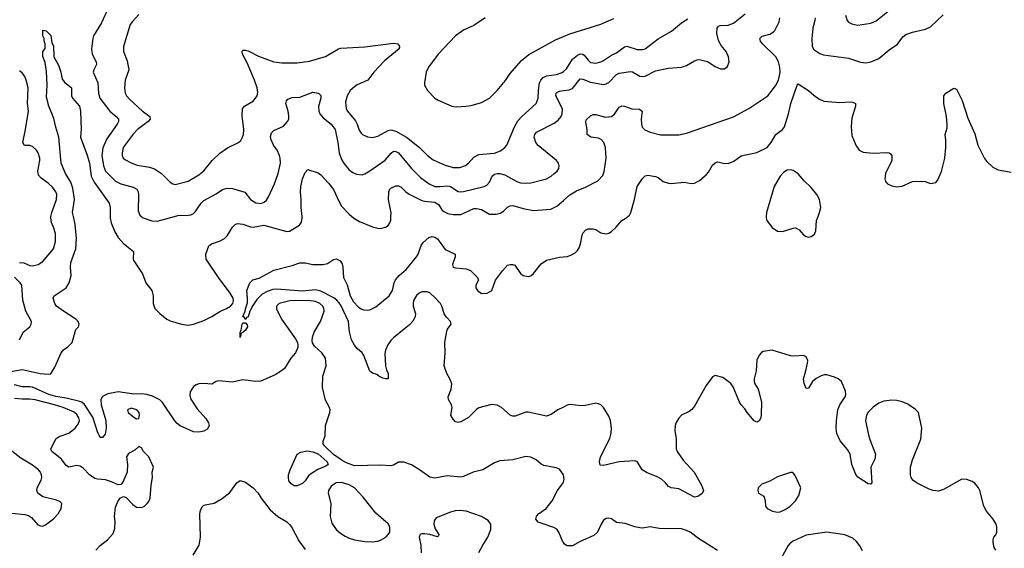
# Model space of a CAD drawing. Header units: inches. Extents: x 1834610 to 2027685, y 642842 to 774116.
# Tile 230 of 256: x 1905811 to 1913398, y 687445 to 691515. Entities that reach past the tile are written whole.
import ezdxf

# ---------------------------------------------------------------- set-up
doc = ezdxf.new("R2010")
doc.units = ezdxf.units.IN
doc.header["$MEASUREMENT"] = 0
for name, color, linetype in [('B9608', 7, 'Continuous'), ('B9609', 7, 'Continuous'), ('B9618', 7, 'Continuous'), ('B9619', 7, 'Continuous')]:
    doc.layers.add(name, color=color, linetype=linetype)

msp = doc.modelspace()

# ---------------------------------------------------------------- linework, layer by layer
at = {"layer": 'B9608', "color": 5}
for points, elevation in [([(1905650.1, 688790.1), (1905830, 688822.7), (1905968.3, 688791.7), (1906035.1, 688784.9), (1906051.8, 688788.2), (1906081.6, 688838.4), (1906130, 688950.8), (1906148.1, 688971.9), (1906182.7, 688997.3), (1906216, 689030), (1906243.7, 689130), (1906262.7, 689150), (1906269.5, 689170), (1906260.5, 689190), (1906243, 689210), (1906148.3, 689270), (1906095.1, 689310), (1906080.5, 689330), (1906067.6, 689370), (1906075.1, 689390), (1906169.1, 689450.9), (1906192.8, 689490), (1906206.2, 689546.2), (1906202.4, 689610), (1906205.7, 689645.7), (1906244.5, 689750), (1906248.7, 689830), (1906238.1, 689938.1), (1906224.5, 690000)], 440), ([(1905810, 689645.2), (1905841.9, 689641.9), (1905890, 689623), (1905910, 689620.2), (1905952.7, 689630), (1905990, 689652.7), (1906072.1, 689750), (1906086.7, 689806.7), (1906085.4, 689870), (1906074.3, 689910), (1906054.5, 689954.5), (1906049.8, 689990), (1906051.6, 690000)], 460), ([(1906507.3, 690000), (1906507.3, 689987.3), (1906516.3, 689950), (1906542.6, 689882.6), (1906570, 689838.7), (1906610, 689792.2), (1906688, 689730), (1906685.1, 689674.9), (1906690, 689658.8), (1906757.4, 689557.4), (1906782.2, 689490), (1906829.6, 689429.6), (1906839.8, 689390), (1906839.2, 689330), (1906853, 689290), (1906890, 689252.5), (1906945.5, 689210), (1906970, 689197.1), (1907058, 689170), (1907110, 689162.4), (1907150, 689169.5), (1907230, 689198.1), (1907290, 689228.5), (1907352.2, 689267.8), (1907404.4, 689290), (1907435.9, 689310), (1907452.9, 689330), (1907458.3, 689350), (1907455.2, 689370), (1907433.3, 689410), (1907342.8, 689530), (1907248.5, 689670), (1907246, 689710), (1907267.2, 689772.8), (1907289.7, 689790.3), (1907351, 689809), (1907390, 689830.4), (1907410, 689850.4), (1907450, 689918.4), (1907470, 689937.1), (1907490, 689944.9), (1907530, 689941.1), (1907590, 689918.9), (1907610, 689918), (1907691.7, 689931.7), (1907870, 689884.9), (1907890, 689887.3), (1907967.6, 689932.4), (1907983.3, 689956.7), (1907988, 689990), (1907987, 690000)], 440), ([(1906749.6, 690000), (1906762, 689990), (1906830, 689967.3), (1906870, 689964.8), (1907002.6, 690000)], 460), ([(1908370.1, 690000), (1908390, 689983.7), (1908430, 689960.3), (1908530, 689921.3), (1908570, 689910.4), (1908590, 689908), (1908630, 689917.1), (1908649.7, 689930.3), (1908662.9, 689950), (1908669.7, 689970.3), (1908670.9, 690000)], 440), ([(1910000, 688531.7), (1909958.4, 688510), (1909906.3, 688473.7), (1909870, 688461.1), (1909730, 688493.8), (1909710, 688493.5), (1909630, 688462.7), (1909610, 688463.1), (1909589.8, 688469.8), (1909524.5, 688530), (1909490, 688547.1), (1909447.6, 688552.4), (1909350, 688525.1), (1909330, 688514.5), (1909268.9, 688451.1), (1909210, 688417.6), (1909190, 688413.6), (1909170, 688419.7), (1909150, 688438.4), (1909133.6, 688470), (1909142.9, 688530), (1909138, 688550), (1909115.1, 688590), (1909112, 688610), (1909135.6, 688670), (1909139.6, 688710), (1909124.2, 688750), (1909101.3, 688790), (1909080.5, 688850), (1909088.6, 688950), (1909085.8, 689030), (1909102.2, 689117.8), (1909107.7, 689132.3), (1909135.1, 689170), (1909131.5, 689190), (1909101.1, 689221.1), (1909085.2, 689245.2), (1909064.4, 689310), (1909052.9, 689330), (1909013.2, 689373.2), (1908970, 689411), (1908950, 689418.7), (1908910, 689418.3), (1908890, 689409.9), (1908868.8, 689391.2), (1908846.4, 689353.6), (1908841.7, 689330), (1908842.3, 689310), (1908860.2, 689250), (1908859.1, 689230), (1908843.8, 689196.2), (1908815.1, 689164.9), (1908690, 689065.6), (1908670, 689045.1), (1908648.5, 689011.5), (1908629, 688970), (1908625.2, 688945.3), (1908630.5, 688850.5), (1908638, 688818), (1908650.7, 688790), (1908651.3, 688750), (1908631, 688749), (1908610, 688754), (1908578, 688770), (1908564, 688784), (1908530, 688794), (1908510, 688809), (1908462.6, 688930), (1908449.7, 688950), (1908410, 688983.5), (1908390, 689008), (1908367, 689050), (1908351.8, 689111.8), (1908344.1, 689190), (1908281.5, 689321.5), (1908255, 689355), (1908232.2, 689372.2), (1908130, 689424.6), (1908090, 689434.6), (1907990, 689425.4), (1907790, 689440.7), (1907762.5, 689437.5), (1907716.6, 689423.4), (1907678.4, 689401.6), (1907639, 689361), (1907606, 689314), (1907584.7, 689270), (1907570, 689226), (1907558, 689222), (1907554, 689210), (1907547.3, 689207.3), (1907542, 689222), (1907529, 689230), (1907548.2, 689271.8), (1907549.6, 689289.6), (1907564.9, 689335.1), (1907566.8, 689370), (1907561.2, 689430), (1907583, 689490), (1907608.5, 689511.6), (1907655.6, 689524.4), (1907770, 689586.4), (1907910, 689621.3), (1907970, 689642), (1908010, 689642), (1908070, 689630.3), (1908150, 689630.3), (1908182.3, 689637.8), (1908230, 689668), (1908253.2, 689673.2), (1908279.3, 689659.3), (1908294.9, 689634.9), (1908300.3, 689610), (1908304.7, 689530), (1908333.7, 689473.7), (1908357.7, 689390), (1908382.8, 689342.8), (1908421.5, 689301.5), (1908447.3, 689287.3), (1908470, 689279.6), (1908510, 689279.8), (1908556.2, 689303.8), (1908656.5, 689390), (1908683.2, 689430), (1908696.3, 689490), (1908707.4, 689512.6), (1908735.1, 689544.9), (1908790, 689591.3), (1908867.9, 689690), (1908880.7, 689710), (1908904, 689776), (1908920.9, 689799.1), (1908962.7, 689837.3), (1908990, 689845.5), (1909010, 689841.6), (1909030, 689827.7), (1909090, 689745.5), (1909166, 689710), (1909166.8, 689690), (1909145.5, 689630), (1909151, 689610), (1909170, 689603.7), (1909250, 689597), (1909283.6, 689583.6), (1909338.4, 689530), (1909344.9, 689510), (1909326.3, 689470), (1909325.2, 689450), (1909337.6, 689430), (1909370, 689407.9), (1909414, 689410), (1909449.2, 689430), (1909478.4, 689510), (1909530, 689580.7), (1909570, 689624), (1909590.6, 689630.6), (1909610, 689630.7), (1909624.9, 689624.9), (1909670, 689560.5), (1909690, 689545.5), (1909730, 689536.4), (1909750, 689543.1), (1909770, 689559.6), (1909830, 689634), (1909870, 689663.8), (1909970, 689687), (1910000, 689689.4)], 420), ([(1905809.6, 689050), (1905838, 689110), (1905889.7, 689150), (1905899.7, 689170), (1905901.1, 689190), (1905858.9, 689270), (1905834.6, 689354.6), (1905827.2, 689470), (1905814.8, 689490), (1905771.7, 689531.7)], 460), ([(1910000, 688010.9), (1909970, 688053), (1909943.9, 688063.9), (1909850, 688082.4), (1909830, 688092.1), (1909790, 688125.7), (1909750, 688145.7), (1909710, 688150.9), (1909610, 688125.5), (1909510, 688118.2), (1909470, 688102.6), (1909379.1, 688050), (1909304, 688030), (1909230, 687997.4), (1909210, 687992.8), (1909103.8, 688003.8), (1909010, 687983.5), (1908970, 687993.3), (1908892.3, 688050), (1908830, 688086.9), (1908770, 688106.9), (1908730, 688107.6), (1908690, 688085.1), (1908670, 688079.6), (1908590, 688083.6), (1908390, 688079.8), (1908330, 688101.5), (1908286.9, 688126.9), (1908228, 688168), (1908161, 688230), (1908149.1, 688250), (1908149.8, 688270.2), (1908164.4, 688310), (1908166.3, 688390), (1908200.7, 688490), (1908202.9, 688510), (1908198, 688530), (1908165.9, 688585.9), (1908143.6, 688683.6), (1908146.6, 688770), (1908171.5, 688850), (1908168, 688908), (1908139.6, 688950), (1908081.4, 689001.4), (1908066.7, 689026.7), (1908063.5, 689043.5), (1908066.3, 689070), (1908079.8, 689110), (1908128, 689190), (1908156.4, 689270), (1908155.6, 689290), (1908146, 689310), (1908122.6, 689330), (1908090, 689344.1), (1908032.5, 689352.5), (1907891.3, 689350), (1907809.5, 689330.5), (1907788.7, 689310), (1907789, 689289), (1907827, 689210), (1907936.7, 689056.7), (1907950.4, 689030), (1907952.7, 689010), (1907952.7, 688990), (1907936.4, 688950), (1907900.4, 688910), (1907850.5, 688830), (1907827.3, 688810), (1907779.7, 688780.3), (1907669, 688731), (1907630, 688729.7), (1907530, 688741.8), (1907450, 688725.1), (1907346, 688734), (1907324.7, 688730), (1907290.3, 688709.7), (1907230, 688714.4), (1907190, 688710.8), (1907170, 688704.5), (1907150, 688689.7), (1907124.2, 688650), (1907122, 688622), (1907130, 688593.4), (1907178.7, 688518.7), (1907244.7, 688444.7), (1907264.9, 688410), (1907270.6, 688390), (1907257.1, 688362.9), (1907230, 688347), (1907190, 688338.4), (1907150, 688342.4), (1907047.8, 688387.8), (1907024.7, 688404.7), (1907005.8, 688425.8), (1906910, 688566.2), (1906890, 688587.9), (1906835.3, 688615.3), (1906790, 688627.7), (1906750, 688633), (1906690, 688632.2), (1906570, 688648.3), (1906490, 688635.3), (1906447.7, 688612.3), (1906436.1, 688590), (1906438.2, 688550), (1906474.2, 688430), (1906478.2, 688370), (1906470, 688323.6), (1906450, 688298.4), (1906430, 688298), (1906410, 688342.7), (1906374.6, 688454.6), (1906311.1, 688551.1), (1906290, 688568.9), (1906275, 688575), (1906170, 688601.7), (1906090, 688612.7), (1906036.2, 688630), (1905910, 688684.7), (1905890, 688688.8), (1905830, 688688.1), (1905770, 688704.3)], 440), ([(1906398.3, 687430), (1906430, 687466.4), (1906486.6, 687510), (1906530, 687558.8), (1906543.6, 687596.4), (1906546, 687650), (1906541.6, 687690), (1906550, 687762), (1906570, 687811.3), (1906586.8, 687833.2), (1906610, 687842.8), (1906630, 687834.8), (1906681.7, 687781.7), (1906710, 687760.7), (1906750, 687758.8), (1906771.9, 687768.1), (1906794, 687790), (1906809.4, 687810.6), (1906815.1, 687830), (1906824.5, 687930), (1906835.1, 687990), (1906832.7, 688030), (1906842.7, 688070), (1906805.2, 688150), (1906764, 688190), (1906750, 688218), (1906730, 688228), (1906698.5, 688201.5), (1906650, 688175.1), (1906633.4, 688150), (1906641.6, 688090), (1906638.8, 688030), (1906604.9, 687955.1), (1906590, 687935.3), (1906570, 687933.2), (1906517.3, 687957.2), (1906471.8, 687971.8), (1906410, 687976.4), (1906390, 687983.1), (1906349.8, 688009.8), (1906301, 688061), (1906276.2, 688076.2), (1906250, 688082.4), (1906188.9, 688068.9), (1906170, 688082), (1906131.7, 688131.7), (1906057.4, 688190), (1906051.2, 688210), (1906091, 688289), (1906114.8, 688305.3), (1906190, 688332), (1906237.6, 688370), (1906260.7, 688399.3), (1906270.7, 688430), (1906265.6, 688450), (1906250, 688476), (1906230, 688493.2), (1906145.6, 688530), (1906078.7, 688550), (1905930, 688588.7), (1905890, 688594.2), (1905830, 688592.9), (1905770, 688597.7)], 460), ([(1905750, 687714.7), (1905850, 687705.5), (1905878.2, 687698.2), (1905901.6, 687681.6), (1905950, 687626.4), (1905970, 687617.1), (1905990, 687615.5), (1906010, 687624.9), (1906070, 687672.7), (1906107.3, 687710), (1906129.6, 687750), (1906134.5, 687790), (1906122.4, 687802.4), (1906094.8, 687814.8), (1905990, 687841.7), (1905951.6, 687870), (1905943.6, 687890), (1905945.6, 687910), (1905975.1, 687970), (1905980.5, 687990), (1905979.7, 688010), (1905971.3, 688030), (1905954.7, 688050), (1905910, 688086), (1905819.5, 688139.5), (1905750, 688193.6)], 480), ([(1907148.5, 687391.6), (1907192.6, 687470), (1907203.1, 687530), (1907199.6, 687710), (1907204.4, 687735.6), (1907216.9, 687763.1), (1907226.3, 687773.7), (1907240.1, 687779.9), (1907310, 687793.4), (1907370, 687827.7), (1907430, 687874), (1907482.7, 687950), (1907510, 687966.8), (1907550, 687954.8), (1907610, 687910.7), (1907647.7, 687870), (1907670.7, 687830), (1907742, 687742), (1907798.8, 687690), (1907868.7, 687648.7), (1907890, 687628), (1907904.4, 687610), (1907961.2, 687501.2), (1908010, 687436.3)], 440), ([(1910000, 687489.1), (1909995.4, 687495.4), (1909964.2, 687570), (1909951, 687591), (1909926, 687606), (1909806.8, 687646.8), (1909788.3, 687670), (1909794.3, 687690), (1909809.7, 687710), (1909868.7, 687751.3), (1909914, 687810), (1909955.1, 687890), (1909998.4, 687950), (1910000, 687954.3)], 440), ([(1909348, 687412), (1909378.4, 687470), (1909419.3, 687530), (1909440.9, 687590), (1909440.9, 687630), (1909419.6, 687659.6), (1909369.6, 687689.6), (1909250, 687729.7), (1909205.5, 687734.5), (1909167.5, 687732.5), (1909130, 687722.4), (1909020.4, 687679.6), (1909004.1, 687655.9), (1909002.4, 687630), (1909013.3, 687593.3), (1909040.7, 687550), (1909039.1, 687540.9), (1909030, 687534), (1908971.4, 687551.4), (1908930, 687556.9), (1908910, 687557), (1908896, 687550), (1908887.7, 687530), (1908901.6, 687470), (1908905.3, 687410)], 460)]:
    msp.add_lwpolyline(points, dxfattribs=dict(at, elevation=elevation))
for points, elevation in [([(1907510, 689068), (1907509, 689110), (1907516.4, 689123.6), (1907524, 689170), (1907530, 689182), (1907550, 689182), (1907564.7, 689164.7), (1907566, 689150), (1907550, 689124), (1907530, 689106), (1907518, 689102)], 420), ([(1906670, 688523.7), (1906641, 688510), (1906646.8, 688490), (1906690, 688454.8), (1906710, 688442.8), (1906730, 688444.7), (1906735.1, 688470), (1906731.8, 688490), (1906712.3, 688510)], 460), ([(1907926, 687926), (1907902, 687942), (1907885.2, 687965.2), (1907881.2, 687990), (1907882.7, 688010), (1907895.6, 688050), (1907950, 688170.7), (1907975.9, 688184.1), (1908025.1, 688194.9), (1908070, 688187.8), (1908111.5, 688171.4), (1908181.1, 688110), (1908188.9, 688090), (1908170, 688076.8), (1908108, 688052), (1908058.7, 688021.3), (1908037, 688003), (1908010, 687964.5), (1907990, 687944.5), (1907950, 687926)], 440), ([(1908290, 687950.7), (1908250, 687947.6), (1908210, 687923.5), (1908190.2, 687890), (1908187.9, 687870), (1908208.8, 687790), (1908204, 687690), (1908217, 687637), (1908250, 687590.3), (1908282.3, 687562.3), (1908319.1, 687539.1), (1908350, 687522.3), (1908390, 687510.3), (1908470, 687497.5), (1908530, 687493.8), (1908570, 687499.3), (1908590, 687506.7), (1908632.8, 687530), (1908651.3, 687550), (1908662, 687570), (1908662.4, 687610), (1908650, 687634), (1908555.8, 687715.8), (1908457.3, 687837.3), (1908389.6, 687910), (1908350, 687934)], 460)]:
    msp.add_lwpolyline(points, close=True, dxfattribs=dict(at, elevation=elevation))
at = {"layer": 'B9609', "color": 5}
for points, elevation in [([(1906494, 691610), (1906442, 691490), (1906379.7, 691390), (1906373.2, 691370), (1906363.8, 691290), (1906368.8, 691248.8), (1906399.7, 691190), (1906402, 691170), (1906381.3, 691130), (1906376.2, 691110), (1906414, 691030), (1906418.8, 690950), (1906429.1, 690910), (1906505.5, 690810), (1906554.6, 690770), (1906571.4, 690750), (1906571.1, 690730), (1906562.2, 690710), (1906483, 690597), (1906451.4, 690528.6), (1906444.1, 690470), (1906456.1, 690390), (1906472.1, 690350), (1906550, 690271.3), (1906590, 690251.1), (1906685, 690225), (1906712.9, 690210), (1906723.2, 690190), (1906725.8, 690170), (1906723.6, 690043.6), (1906737.1, 690010), (1906749.6, 690000)], 460), ([(1906730, 691555.1), (1906678.7, 691501.3), (1906662.1, 691477.9), (1906610.2, 691310), (1906611.3, 691270), (1906639.6, 691199.6), (1906652.3, 691130), (1906624.5, 691050), (1906618, 690990), (1906624.2, 690950), (1906634.2, 690930), (1906660.6, 690900.6), (1906753.8, 690813.8), (1906812.6, 690770), (1906815.2, 690750), (1906800.7, 690730), (1906717.2, 690670), (1906685.5, 690634.5), (1906609.3, 690530), (1906599.2, 690490), (1906600.2, 690470), (1906609, 690450), (1906619.8, 690439.8), (1906670, 690412.4), (1906715.8, 690395.8), (1906810, 690379.7), (1906850, 690365.8), (1906902.4, 690330), (1906970, 690263.8), (1906990, 690250.4), (1907010, 690245.5), (1907110, 690272.6), (1907190, 690321.7), (1907230, 690352), (1907295.1, 690430), (1907353.7, 690486.3), (1907412.4, 690527.6), (1907496.2, 690570), (1907514.3, 690585.7), (1907528.4, 690610), (1907535.3, 690630), (1907538.4, 690670), (1907525.2, 690774.8), (1907526.6, 690830), (1907542, 690850), (1907611.3, 690890), (1907641.7, 690930), (1907646.3, 690953.7), (1907640.7, 690990), (1907619.5, 691050), (1907564.1, 691184.1), (1907527.7, 691250), (1907525.1, 691270), (1907530, 691280.7), (1907550, 691281.1), (1907570, 691274.4), (1907650, 691234), (1907770, 691190.2), (1907830, 691183.9), (1907950, 691183.2), (1908043, 691197), (1908167.4, 691232.6), (1908267, 691290), (1908285, 691295), (1908470, 691307.3), (1908690, 691335.3), (1908724.7, 691330), (1908738, 691310), (1908733.7, 691290), (1908621.1, 691198.9), (1908538.4, 691110), (1908492.9, 691050), (1908410, 691012.8), (1908390, 690999.3), (1908358, 690970), (1908334.4, 690930), (1908322.5, 690882.5), (1908326, 690830), (1908336, 690810), (1908397.2, 690737.2), (1908411.3, 690710), (1908425.6, 690665.6), (1908441.2, 690641.2), (1908451.4, 690631.4), (1908490, 690613.7), (1908530, 690608.9), (1908570, 690617.8), (1908650, 690662.7), (1908670, 690666.3), (1908710, 690658), (1908790.2, 690610), (1908891.5, 690530), (1908950, 690472.9), (1908996.3, 690436.3), (1909090, 690394.4), (1909150, 690376.2), (1909201.8, 690378.2), (1909246.6, 690393.4), (1909270, 690410.3), (1909310, 690456.1), (1909350, 690477.1), (1909470, 690488.6), (1909515, 690505), (1909549.7, 690530), (1909563.5, 690550), (1909624.2, 690690), (1909650, 690735.3), (1909680.8, 690770), (1909790.9, 690870), (1909804.8, 690910), (1909807.5, 690970), (1909817.5, 691030), (1909826.2, 691050), (1909844.2, 691070), (1909870, 691082), (1909947.6, 691092.4), (1909991.2, 691108.8), (1910000, 691116.4)], 480), ([(1909396.5, 691530), (1909310, 691469.8), (1909230, 691434.5), (1909170.2, 691390), (1909034.2, 691250), (1908960.9, 691150), (1908943.6, 691110), (1908928.8, 691030), (1908930.4, 691010), (1908952.4, 690970), (1909010, 690910.3), (1909035, 690895), (1909141, 690850), (1909174.6, 690845.4), (1909250, 690848.2), (1909290, 690854.2), (1909370, 690878.2), (1909430, 690912.1), (1909490.4, 690969.6), (1909553.1, 691046.9), (1909590, 691100.8), (1909678.2, 691201.8), (1909733.2, 691246.8), (1909940.3, 691359.7), (1910000, 691384.8)], 520), ([(1906224.5, 690000), (1906217.8, 690030), (1906233.7, 690130), (1906219, 690219), (1906203.8, 690263.8), (1906163.7, 690330), (1906130, 690409.3), (1906111.8, 690610), (1906088.2, 690688.2), (1906075, 690755), (1906036, 690850), (1906018.3, 690918.3), (1906021.5, 691010), (1906016, 691116), (1906005.8, 691185.8), (1905989, 691231), (1905988.7, 691270), (1906007.3, 691292.7), (1906008, 691330), (1905998, 691350), (1905998, 691370), (1905988.7, 691390), (1905988, 691430), (1905990, 691434), (1906014, 691430), (1906050, 691394), (1906058, 691338), (1906070, 691314), (1906074.8, 691230), (1906110, 691166), (1906127.9, 691112.1), (1906138.3, 691058.3), (1906154.8, 691034.8), (1906210.7, 690990), (1906210.6, 690930), (1906217.3, 690910), (1906270.4, 690850), (1906279.5, 690810), (1906283.8, 690670), (1906279.5, 690610), (1906330, 690472.7), (1906347.5, 690410), (1906361.7, 690310), (1906383.5, 690263.5), (1906501.4, 690101.4), (1906507.3, 690070), (1906507.3, 690000)], 440), ([(1906051.6, 690000), (1906057.2, 690030), (1906094.8, 690130), (1906096.8, 690170), (1906089.8, 690190), (1906064.7, 690224.7), (1906030, 690256.4), (1905975.7, 690295.7), (1905956.8, 690316.8), (1905949.7, 690350), (1905965.1, 690430), (1905964.8, 690450), (1905953.7, 690490), (1905941.1, 690510), (1905910, 690538.5), (1905890, 690545.4), (1905847, 690547), (1905834.3, 690570), (1905856.4, 690670), (1905877.4, 690810), (1905872.1, 690870), (1905876.8, 690990), (1905861.3, 691050), (1905850, 691077.2), (1905830, 691106.6), (1905810, 691122)], 460), ([(1907002.6, 690000), (1907030, 690007.3), (1907050.2, 690010.2), (1907093.5, 690006.5), (1907130, 690011.7), (1907150, 690022), (1907164.1, 690035.9), (1907210, 690102.6), (1907230, 690123.6), (1907325.9, 690174.1), (1907373.6, 690206.4), (1907410, 690218.5), (1907450, 690214.6), (1907546.2, 690186.2), (1907590.4, 690130), (1907630, 690104.7), (1907670, 690098.6), (1907695.8, 690110), (1907713.6, 690126.4), (1907728.7, 690150), (1907774.2, 690250), (1907803.5, 690330), (1907819.2, 690410), (1907818.5, 690450), (1907812.3, 690470), (1907793.5, 690510), (1907765.3, 690550), (1907747.6, 690590), (1907744.1, 690615.9), (1907750, 690642.8), (1907770, 690661.3), (1907844.7, 690695.3), (1907874.7, 690730), (1907883.5, 690750), (1907885.1, 690774.9), (1907879.8, 690810), (1907861.3, 690870), (1907867.3, 690890), (1907878, 690902), (1907910, 690915.8), (1907970, 690918.7), (1908070, 690955.8), (1908112, 690950), (1908130.6, 690930.6), (1908130.4, 690910), (1908112.7, 690847.3), (1908114.7, 690810), (1908123.6, 690790), (1908150, 690758.6), (1908210.2, 690710), (1908242.2, 690670), (1908261.9, 690570), (1908272.1, 690490), (1908290, 690439.3), (1908310, 690406.4), (1908350, 690359.5), (1908378, 690338), (1908405.4, 690325.4), (1908450, 690321.1), (1908470, 690327.2), (1908510, 690350.3), (1908627.8, 690432.2), (1908672.7, 690487.3), (1908690, 690502), (1908710, 690500.7), (1908730, 690489.2), (1908830, 690368.2), (1908898.7, 690298.7), (1908967, 690250), (1909010, 690231.8), (1909049.5, 690229.5), (1909110, 690235.1), (1909130, 690229.4), (1909190, 690193), (1909210, 690189.3), (1909230, 690191.8), (1909388.9, 690231.1), (1909410, 690240.3), (1909430, 690263), (1909450.8, 690309.2), (1909470, 690324.6), (1909490, 690331.1), (1909510, 690331), (1909550, 690319.3), (1909641.6, 690270), (1909670, 690259.1), (1909710, 690255.5), (1909750, 690259.2), (1909870, 690290.3), (1909905.1, 690310), (1909929.6, 690330), (1909952, 690350), (1909964.5, 690370), (1909967, 690390), (1909962, 690410), (1909947.3, 690430), (1909807, 690547), (1909787.7, 690570), (1909776.1, 690610), (1909779.8, 690630), (1909793.3, 690650), (1909930, 690717.3), (1909959.3, 690740.7), (1909982.7, 690770), (1909991.9, 690790), (1909992.2, 690830), (1909942.3, 690930), (1909945.1, 690950), (1909950, 690955.6), (1909970, 690964.5), (1910000, 690968.9)], 460), ([(1907987, 690000), (1907979.8, 690070), (1907980.3, 690130), (1907974.5, 690190), (1907976.8, 690230), (1907990, 690290.7), (1908010, 690338.8), (1908030, 690361), (1908110, 690334.8), (1908130, 690320.7), (1908190, 690257), (1908230, 690208.4), (1908271.4, 690111.4), (1908290, 690078.7), (1908350, 690016.5), (1908370.1, 690000)], 440), ([(1908670.9, 690000), (1908672.1, 690027.9), (1908652.3, 690130), (1908654.2, 690190), (1908661.7, 690210), (1908670, 690218.9), (1908710, 690236.5), (1908730, 690236.9), (1908750, 690226.3), (1908785.5, 690190), (1908811.1, 690171.1), (1908910, 690122.7), (1908930, 690116.8), (1909009.4, 690109.4), (1909023.1, 690103.1), (1909039.6, 690090), (1909064.9, 690050), (1909079, 690038.9), (1909110, 690023.8), (1909150, 690014.2), (1909210, 690016.3), (1909310, 690060.2), (1909330, 690061.2), (1909370, 690053), (1909430, 690018.3), (1909481.1, 690018.9), (1909514.2, 690025.8), (1909539, 690041), (1909570, 690070.4), (1909590, 690081.1), (1909610, 690083.6), (1909690, 690060.8), (1909770, 690045.8), (1909903.1, 690056.9), (1909950, 690078.9), (1910000, 690122.9)], 440)]:
    msp.add_lwpolyline(points, dxfattribs=dict(at, elevation=elevation))
at = {"layer": 'B9618', "color": 5}
for points, elevation in [([(1910000, 689689.4), (1910030, 689691.8), (1910058.4, 689701.6), (1910090, 689719.5), (1910110, 689737.1), (1910122, 689758), (1910132.6, 689790), (1910144.2, 689855.8), (1910150, 689870.8), (1910170, 689895.5), (1910190, 689905.5), (1910230, 689904.9), (1910250, 689898.8), (1910290, 689874), (1910330, 689864.9), (1910350, 689870.7), (1910370, 689884), (1910403.9, 689916.1), (1910449.4, 689970), (1910488.3, 689991.7), (1910497.8, 690000)], 420), ([(1911563.2, 690000), (1911562.6, 689990), (1911568.8, 689970), (1911610, 689915.5), (1911650, 689886), (1911690, 689883.1), (1911770, 689910.4), (1911790, 689912.4), (1911817.6, 689897.6), (1911850, 689859.1), (1911870, 689845.5), (1911890, 689841.6), (1911910, 689845.5), (1911935.6, 689864.4), (1911945.1, 689890), (1911949.5, 689969.5), (1911962.4, 690000)], 420), ([(1913333.2, 687430), (1913320.9, 687450), (1913311.6, 687490), (1913311.8, 687510), (1913318.4, 687530), (1913332.1, 687547.9), (1913340.5, 687570), (1913341.1, 687610), (1913335.8, 687630), (1913311.2, 687670), (1913259.8, 687730), (1913239.2, 687770), (1913208.5, 687888.5), (1913198.7, 687910), (1913170, 687946.6), (1913150, 687959.5), (1913110, 687975.1), (1913070, 687976), (1912930, 687896.9), (1912890, 687884.2), (1912850, 687889.6), (1912819.4, 687899.4), (1912725.5, 687945.5), (1912693.6, 687970), (1912680.5, 687990), (1912674.3, 688010), (1912676, 688070), (1912690, 688126.8), (1912754.5, 688285.5), (1912762.3, 688370), (1912736.1, 688490), (1912714.7, 688514.7), (1912653.3, 688553.3), (1912610, 688572.2), (1912570, 688582.5), (1912530, 688585.4), (1912470, 688577.4), (1912430, 688561.5), (1912388.6, 688531.4), (1912350, 688493.3), (1912336.8, 688470), (1912327.9, 688430), (1912348.7, 688328.7), (1912361.6, 688281.6), (1912406, 688170), (1912399.5, 688130), (1912370.4, 688070), (1912378, 687950), (1912370, 687938), (1912350, 687942), (1912270, 687992.7), (1912252.8, 688012.8), (1912223.5, 688090), (1912211.1, 688170), (1912190, 688205.1), (1912132.5, 688272.5), (1912107.9, 688327.9), (1912101.8, 688370), (1912104.1, 688430), (1912116.1, 688510), (1912131.2, 688550), (1912171.2, 688610), (1912176, 688630), (1912173.5, 688653.5), (1912143.1, 688730), (1912118.7, 688750), (1912090, 688762.6), (1912030, 688779.9), (1912010, 688779.5), (1911986.7, 688773.3), (1911947, 688752.9), (1911920.8, 688730), (1911890, 688679), (1911870, 688675.3), (1911854.7, 688714.7), (1911851.2, 688750), (1911869.7, 688810), (1911881.6, 688870), (1911883.6, 688890), (1911870, 688919.3), (1911849.5, 688929.5), (1911776.5, 688923.5), (1911750, 688926.3), (1911610, 688969.6), (1911540.8, 688959.2), (1911527.9, 688952.1), (1911510, 688932.3), (1911490, 688892.7), (1911485.4, 688810), (1911469.4, 688750), (1911469.4, 688729.4), (1911475.5, 688710), (1911501.3, 688670), (1911525.7, 688570), (1911525.5, 688474.5), (1911521.3, 688450), (1911510, 688425.2), (1911490, 688416), (1911470, 688426.6), (1911417, 688490), (1911399.7, 688519.7), (1911369.6, 688550), (1911356.3, 688570), (1911307.6, 688687.6), (1911290, 688713.6), (1911230, 688759.3), (1911170, 688774), (1911150, 688764), (1911100.5, 688699.5), (1911010, 688539.3), (1910990, 688512.3), (1910970, 688497.6), (1910910, 688469.6), (1910890, 688447.6), (1910870, 688414.5), (1910861.6, 688390), (1910859.2, 688350), (1910869, 688290), (1910870.3, 688210), (1910877, 688190), (1910922.7, 688122.7), (1911008.5, 688030), (1911065.5, 687930), (1911080.7, 687890), (1911070, 687866), (1911035.6, 687844.4), (1911010, 687839.6), (1910890, 687903.6), (1910829.7, 687909.6), (1910810, 687919.3), (1910787.3, 687950), (1910755.9, 687975.9), (1910717.4, 687997.4), (1910645.6, 688025.6), (1910608.1, 688048.1), (1910570, 688112.7), (1910550, 688118), (1910430, 688111.3), (1910310, 688082), (1910284.5, 688084.5), (1910278, 688110), (1910285.6, 688150), (1910358.3, 688290), (1910369.7, 688330), (1910371, 688370), (1910362.6, 688430), (1910350, 688462.7), (1910309.3, 688530), (1910290, 688549.3), (1910270, 688558), (1910250, 688562), (1910170, 688544.2), (1910137.7, 688542.3), (1910050.9, 688550.9), (1910030, 688547.4), (1910000, 688531.7)], 420), ([(1910000, 687954.3), (1910006.8, 687973.2), (1910000.7, 688010), (1910000, 688010.9)], 440), ([(1911188.2, 687428.2), (1911040.9, 687520.9), (1910978, 687570), (1910950, 687582.6), (1910910, 687594.7), (1910737.7, 687597.7), (1910670, 687609.7), (1910610, 687600.5), (1910590, 687601.6), (1910550, 687609.6), (1910475.8, 687635.8), (1910410, 687643.6), (1910370, 687671.6), (1910350, 687677.6), (1910330, 687674), (1910310, 687660.9), (1910290.4, 687630), (1910262.4, 687570), (1910235.8, 687544.2), (1910130, 687496.9), (1910070, 687464.2), (1910030, 687463.6), (1910010, 687475.6), (1910000, 687489.1)], 440), ([(1912305.2, 687425.2), (1912284.9, 687464.9), (1912258.2, 687498.2), (1912230, 687523.6), (1912170, 687549.6), (1912030, 687569.7), (1911870, 687545.1), (1911770, 687500.7), (1911750, 687486.6), (1911733.3, 687466.7), (1911677, 687363)], 440)]:
    msp.add_lwpolyline(points, dxfattribs=dict(at, elevation=elevation))
at = {"layer": 'B9618', "color": 5, "elevation": 440}
msp.add_lwpolyline([(1911750, 688029.2), (1911650, 687995.1), (1911590, 687961.2), (1911530, 687939), (1911501, 687910), (1911498, 687890), (1911504.7, 687870), (1911546, 687846), (1911554, 687814), (1911557.3, 687770), (1911570.8, 687750), (1911612, 687730), (1911650, 687723.8), (1911670, 687726), (1911710, 687742.4), (1911746.6, 687770), (1911789.4, 687810), (1911814.5, 687850), (1911829.1, 687910.9), (1911786.3, 688006.3), (1911769, 688029)], close=True, dxfattribs=at)
at = {"layer": 'B9619', "color": 5}
for points, elevation in [([(1910000, 690968.9), (1910044.4, 690975.6), (1910070, 690985.2), (1910130, 691059.6), (1910150, 691057.8), (1910210, 691035.1), (1910310, 691014.9), (1910330, 691020.2), (1910350, 691032.4), (1910410, 691092.3), (1910430, 691103.2), (1910517.2, 691117.2), (1910533.6, 691113.6), (1910590, 691080.3), (1910610, 691077.3), (1910630, 691080.8), (1910710, 691120.9), (1910810, 691142.3), (1910911.3, 691148.7), (1910950, 691163), (1911010, 691199.3), (1911030, 691206.4), (1911050, 691208.4), (1911110, 691192.4), (1911170, 691154), (1911210, 691137.3), (1911242, 691138), (1911264.1, 691155.9), (1911277, 691190), (1911271.6, 691230), (1911254.5, 691270), (1911216.9, 691316.9), (1911195.2, 691355.2), (1911182, 691410), (1911184.4, 691450), (1911194.9, 691465.1), (1911208.8, 691471.2), (1911270, 691472.4), (1911310, 691489.1), (1911400, 691560)], 460), ([(1910000, 690122.9), (1910050, 690166.9), (1910101.7, 690198.3), (1910170, 690226.4), (1910264.9, 690275.1), (1910304.4, 690315.6), (1910313.7, 690346.3), (1910329.8, 690450), (1910324.2, 690530), (1910312.4, 690570), (1910292.4, 690592.4), (1910270, 690603.5), (1910211.1, 690611.1), (1910182.9, 690630), (1910184, 690670), (1910173.3, 690726.7), (1910175.1, 690744.9), (1910210, 690775.8), (1910230, 690785.3), (1910250, 690786.3), (1910325.3, 690765.3), (1910370, 690769), (1910393.6, 690786.4), (1910430, 690841.3), (1910450, 690853.1), (1910470, 690850.3), (1910529, 690829), (1910586.6, 690826.6), (1910607.7, 690810), (1910600.7, 690750), (1910601.2, 690710), (1910607.4, 690687.4), (1910627.4, 690667.4), (1910669.4, 690649.4), (1910749.3, 690629.3), (1910890, 690628.3), (1910950, 690641), (1911310, 690766), (1911428.5, 690831.5), (1911575.4, 690930), (1911633.8, 691006.2), (1911659.1, 691050), (1911669.8, 691109.8), (1911668.9, 691150), (1911658.9, 691190), (1911636.1, 691230), (1911534.3, 691330), (1911519.7, 691350), (1911514.5, 691370), (1911531.3, 691388.7), (1911590, 691403.6), (1911618.9, 691421.1), (1911630, 691433), (1911662, 691498), (1911668, 691530)], 440), ([(1910000, 691384.8), (1910050, 691405.8), (1910290, 691480.2), (1910390, 691525)], 520), ([(1910000, 691116.4), (1910023.3, 691136.7), (1910071.3, 691210), (1910110, 691242), (1910130, 691252.1), (1910150, 691249.5), (1910160.9, 691240.9), (1910190, 691203.2), (1910210, 691186.8), (1910250, 691181.6), (1910289.9, 691190.1), (1910310, 691200.2), (1910370, 691240.9), (1910410, 691258.9), (1910470, 691306.7), (1910490, 691311.1), (1910570, 691285), (1910610, 691284.7), (1910630, 691291.9), (1910730, 691368.4), (1910834.4, 691425.6), (1910910, 691490.3), (1910958.2, 691521.8)], 480), ([(1911939.5, 691530), (1911938.3, 691510), (1911921.5, 691450), (1911914, 691370), (1911918, 691310), (1911930, 691284.4), (1911975.2, 691255.2), (1912004.7, 691244.7), (1912198.2, 691218.2), (1912290, 691188.9), (1912330, 691184.2), (1912370, 691190.3), (1912430, 691217), (1912510, 691282), (1912574, 691326), (1912617.3, 691382.8), (1912640.1, 691399.9), (1912690, 691419.5), (1912790, 691441.6), (1912830, 691460.5), (1912926.7, 691553.3)], 440), ([(1912174.4, 691550), (1912186, 691510), (1912196.7, 691496.7), (1912222.3, 691482.3), (1912270, 691471.8), (1912370, 691487.6), (1912410, 691505.7), (1912500.8, 691579.2)], 460), ([(1910497.8, 690000), (1910510, 690010.7), (1910520.5, 690030), (1910548.2, 690130), (1910569.4, 690230), (1910610, 690292), (1910630, 690312), (1910650, 690318), (1910710, 690307.7), (1910730, 690299.1), (1910770, 690268), (1910810, 690256.3), (1910830, 690253.4), (1910930, 690263), (1910986.8, 690253.2), (1911010, 690255.5), (1911050, 690276.3), (1911100.1, 690319.9), (1911118.3, 690341.7), (1911150, 690394.8), (1911170, 690414), (1911190, 690420.7), (1911230.6, 690410.6), (1911270, 690407.3), (1911313.8, 690426.2), (1911370, 690466.8), (1911490, 690493), (1911569.6, 690530.4), (1911600.9, 690570), (1911637, 690630), (1911690, 690668.4), (1911704.7, 690690), (1911735.5, 690790), (1911753.3, 690870), (1911802, 691010), (1911810, 691022), (1911890, 690970.6), (1911930, 690933.4), (1911970, 690904.9), (1912006.6, 690886.6), (1912130, 690877.1), (1912210, 690883), (1912230, 690880.7), (1912250.4, 690870.4), (1912250.4, 690850), (1912222.6, 690757.4), (1912218.2, 690690), (1912224, 690624), (1912254.9, 690550), (1912280.4, 690510), (1912310, 690494.6), (1912386.9, 690486.9), (1912493, 690493), (1912510.3, 690490.3), (1912521.7, 690481.7), (1912530.4, 690470), (1912530.3, 690430), (1912483.7, 690330), (1912476.4, 690290), (1912481.6, 690270), (1912498.8, 690250), (1912530, 690235.5), (1912570, 690228), (1912610, 690232.7), (1912691.7, 690268.3), (1912752.5, 690272.5), (1912788.2, 690268.2), (1912830, 690254.8), (1912844.7, 690255.3), (1912870, 690261), (1912883.2, 690276.8), (1912915.1, 690344.9), (1912939.8, 690450), (1912948, 690530), (1912948.1, 690588.1), (1912942.7, 690630), (1912957.8, 690682.2), (1912958.8, 690710), (1912952.7, 690770), (1912931.9, 690870), (1912931.2, 690928.8), (1912946.6, 690950), (1913010, 690987.3), (1913030, 690981), (1913072.4, 690892.4), (1913117.8, 690757.8), (1913170, 690637.3), (1913194, 690550), (1913246.2, 690446.2), (1913263.7, 690423.7), (1913310, 690380.4), (1913350, 690358), (1913450, 690340.7)], 420), ([(1911962.4, 690000), (1911975.1, 690030), (1911984.7, 690070), (1911975.1, 690130), (1911952.3, 690170), (1911910, 690222.6), (1911854.6, 690274.6), (1911810, 690328.2), (1911770, 690353.3), (1911750, 690358.4), (1911724.7, 690355.3), (1911699, 690341), (1911670.5, 690310), (1911624.9, 690230), (1911564.9, 690030), (1911563.2, 690000)], 420)]:
    msp.add_lwpolyline(points, dxfattribs=dict(at, elevation=elevation))

doc.saveas('drawing.dxf')
